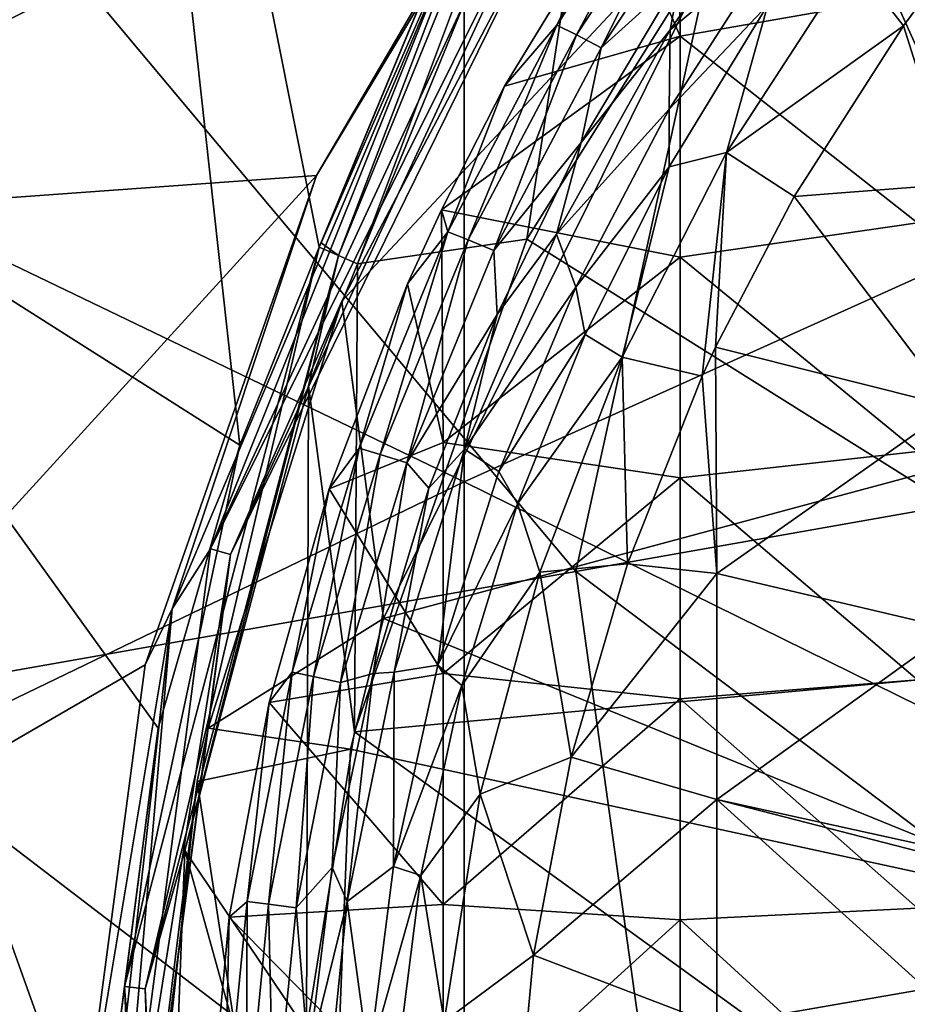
# Model space of a CAD drawing. Extents: x -65 to 803, y -691 to 80.
# Tile 18 of 256: x -29 to -19, y -247 to -236. Entities that reach past the tile are written whole.
import ezdxf

# ---------------------------------------------------------------- set-up
doc = ezdxf.new("R2010")
doc.units = 0
doc.header["$LTSCALE"] = 101.851852
for name, color, linetype in [('100', 7, 'CONTINUOUS'), ('101', 7, 'CONTINUOUS'), ('104', 7, 'CONTINUOUS'), ('120', 7, 'CONTINUOUS'), ('137', 7, 'CONTINUOUS'), ('269', 7, 'CONTINUOUS'), ('270', 7, 'CONTINUOUS'), ('271', 7, 'CONTINUOUS'), ('297', 7, 'CONTINUOUS'), ('307', 7, 'CONTINUOUS'), ('308', 7, 'CONTINUOUS'), ('351', 7, 'CONTINUOUS'), ('352', 7, 'CONTINUOUS'), ('354', 7, 'CONTINUOUS'), ('379', 7, 'CONTINUOUS'), ('391', 7, 'CONTINUOUS'), ('99', 7, 'CONTINUOUS')]:
    doc.layers.add(name, color=color, linetype=linetype)

msp = doc.modelspace()

# ---------------------------------------------------------------- linework, layer by layer
at = {"layer": '100', "color": 7, "linetype": 'CONTINUOUS'}
for points in [[(-20.619, -235.378, -57.9), (-21.831, -236.393, -57.456), (-20.342, -234.254, -57.456), (-20.619, -235.378, -57.9)], [(-20.342, -234.254, -57.456), (-21.831, -236.393, -57.456), (-21.717, -235.796, -56.867), (-20.342, -234.254, -57.456)], [(-20.619, -235.378, -57.9), (-21.842, -237.276, -57.9), (-21.831, -236.393, -57.456), (-20.619, -235.378, -57.9)], [(-21.717, -235.796, -56.867), (-21.831, -236.393, -57.456), (-22.822, -237.649, -56.867), (-21.717, -235.796, -56.867)], [(-21.842, -237.276, -57.9), (-23.096, -238.671, -57.456), (-21.831, -236.393, -57.456), (-21.842, -237.276, -57.9)], [(-21.831, -236.393, -57.456), (-23.096, -238.671, -57.456), (-22.822, -237.649, -56.867), (-21.831, -236.393, -57.456)], [(-21.842, -237.276, -57.9), (-22.883, -239.262, -57.9), (-23.096, -238.671, -57.456), (-21.842, -237.276, -57.9)], [(-22.822, -237.649, -56.867), (-23.096, -238.671, -57.456), (-23.759, -239.563, -56.867), (-22.822, -237.649, -56.867)], [(-22.883, -239.262, -57.9), (-24.123, -241.066, -57.456), (-23.096, -238.671, -57.456), (-22.883, -239.262, -57.9)], [(-23.096, -238.671, -57.456), (-24.123, -241.066, -57.456), (-23.759, -239.563, -56.867), (-23.096, -238.671, -57.456)], [(-22.883, -239.262, -57.9), (-23.738, -241.315, -57.9), (-24.123, -241.066, -57.456), (-22.883, -239.262, -57.9)], [(-23.759, -239.563, -56.867), (-24.123, -241.066, -57.456), (-24.518, -241.499, -56.867), (-23.759, -239.563, -56.867)], [(-24.42, -243.474, -57.9), (-24.904, -243.552, -57.456), (-24.123, -241.066, -57.456), (-24.42, -243.474, -57.9)], [(-24.123, -241.066, -57.456), (-24.904, -243.552, -57.456), (-24.518, -241.499, -56.867), (-24.123, -241.066, -57.456)], [(-23.738, -241.315, -57.9), (-24.42, -243.474, -57.9), (-24.123, -241.066, -57.456), (-23.738, -241.315, -57.9)], [(-24.518, -241.499, -56.867), (-24.904, -243.552, -57.456), (-25.14, -243.566, -56.867), (-24.518, -241.499, -56.867)], [(-24.912, -245.716, -57.9), (-25.428, -246.105, -57.456), (-24.904, -243.552, -57.456), (-24.912, -245.716, -57.9)], [(-24.904, -243.552, -57.456), (-25.428, -246.105, -57.456), (-25.14, -243.566, -56.867), (-24.904, -243.552, -57.456)], [(-24.42, -243.474, -57.9), (-24.912, -245.716, -57.9), (-24.904, -243.552, -57.456), (-24.42, -243.474, -57.9)], [(-25.14, -243.566, -56.867), (-25.428, -246.105, -57.456), (-25.596, -245.728, -56.867), (-25.14, -243.566, -56.867)], [(-25.596, -245.728, -56.867), (-25.428, -246.105, -57.456), (-25.861, -247.852, -56.867), (-25.596, -245.728, -56.867)], [(-24.912, -245.716, -57.9), (-25.187, -247.868, -57.9), (-25.428, -246.105, -57.456), (-24.912, -245.716, -57.9)], [(-25.428, -246.105, -57.456), (-25.692, -248.697, -57.456), (-25.861, -247.852, -56.867), (-25.428, -246.105, -57.456)], [(-25.187, -247.868, -57.9), (-25.692, -248.697, -57.456), (-25.428, -246.105, -57.456), (-25.187, -247.868, -57.9)]]:
    msp.add_3dface(points, dxfattribs=at)
at = {"layer": '101', "color": 7, "linetype": 'CONTINUOUS'}
for points in [[(-23.092, -236.342, -49.335), (-22.396, -234.919, -46.7), (-21.659, -234.168, -49.335), (-23.092, -236.342, -49.335)], [(-23.092, -236.342, -49.335), (-21.659, -234.168, -49.335), (-22.874, -236.448, -51.966), (-23.092, -236.342, -49.335)], [(-22.874, -236.448, -51.966), (-21.659, -234.168, -49.335), (-21.45, -234.292, -51.966), (-22.874, -236.448, -51.966)], [(-22.598, -236.592, -54.591), (-22.874, -236.448, -51.966), (-21.45, -234.292, -51.966), (-22.598, -236.592, -54.591)], [(-21.187, -234.458, -54.591), (-22.598, -236.592, -54.591), (-21.45, -234.292, -51.966), (-21.187, -234.458, -54.591)], [(-21.187, -234.458, -54.591), (-21.717, -235.796, -56.867), (-22.598, -236.592, -54.591), (-21.187, -234.458, -54.591)], [(-23.676, -237.02, -46.7), (-22.396, -234.919, -46.7), (-23.092, -236.342, -49.335), (-23.676, -237.02, -46.7)], [(-21.717, -235.796, -56.867), (-22.822, -237.649, -56.867), (-22.598, -236.592, -54.591), (-21.717, -235.796, -56.867)], [(-24.307, -238.645, -49.335), (-23.676, -237.02, -46.7), (-23.092, -236.342, -49.335), (-24.307, -238.645, -49.335)], [(-24.307, -238.645, -49.335), (-23.092, -236.342, -49.335), (-24.082, -238.733, -51.966), (-24.307, -238.645, -49.335)], [(-24.082, -238.733, -51.966), (-23.092, -236.342, -49.335), (-22.874, -236.448, -51.966), (-24.082, -238.733, -51.966)], [(-23.794, -238.852, -54.591), (-24.082, -238.733, -51.966), (-22.874, -236.448, -51.966), (-23.794, -238.852, -54.591)], [(-22.598, -236.592, -54.591), (-23.794, -238.852, -54.591), (-22.874, -236.448, -51.966), (-22.598, -236.592, -54.591)], [(-22.598, -236.592, -54.591), (-22.822, -237.649, -56.867), (-23.794, -238.852, -54.591), (-22.598, -236.592, -54.591)], [(-24.38, -238.397, -46.7), (-23.676, -237.02, -46.7), (-24.307, -238.645, -49.335), (-24.38, -238.397, -46.7)], [(-22.822, -237.649, -56.867), (-23.759, -239.563, -56.867), (-23.794, -238.852, -54.591), (-22.822, -237.649, -56.867)], [(-24.757, -239.225, -46.7), (-24.38, -238.397, -46.7), (-24.307, -238.645, -49.335), (-24.757, -239.225, -46.7)], [(-25.294, -241.056, -49.335), (-24.757, -239.225, -46.7), (-24.307, -238.645, -49.335), (-25.294, -241.056, -49.335)], [(-25.294, -241.056, -49.335), (-24.307, -238.645, -49.335), (-25.062, -241.125, -51.966), (-25.294, -241.056, -49.335)], [(-25.062, -241.125, -51.966), (-24.307, -238.645, -49.335), (-24.082, -238.733, -51.966), (-25.062, -241.125, -51.966)], [(-24.765, -241.218, -54.591), (-25.062, -241.125, -51.966), (-24.082, -238.733, -51.966), (-24.765, -241.218, -54.591)], [(-23.794, -238.852, -54.591), (-24.765, -241.218, -54.591), (-24.082, -238.733, -51.966), (-23.794, -238.852, -54.591)], [(-23.794, -238.852, -54.591), (-23.759, -239.563, -56.867), (-24.765, -241.218, -54.591), (-23.794, -238.852, -54.591)], [(-25.631, -241.508, -46.7), (-24.757, -239.225, -46.7), (-25.294, -241.056, -49.335), (-25.631, -241.508, -46.7)], [(-23.759, -239.563, -56.867), (-24.518, -241.499, -56.867), (-24.765, -241.218, -54.591), (-23.759, -239.563, -56.867)], [(-26.042, -243.55, -49.335), (-25.631, -241.508, -46.7), (-25.294, -241.056, -49.335), (-26.042, -243.55, -49.335)], [(-26.042, -243.55, -49.335), (-25.294, -241.056, -49.335), (-25.805, -243.6, -51.966), (-26.042, -243.55, -49.335)], [(-25.805, -243.6, -51.966), (-25.294, -241.056, -49.335), (-25.062, -241.125, -51.966), (-25.805, -243.6, -51.966)], [(-25.502, -243.667, -54.591), (-25.805, -243.6, -51.966), (-25.062, -241.125, -51.966), (-25.502, -243.667, -54.591)], [(-24.765, -241.218, -54.591), (-25.502, -243.667, -54.591), (-25.062, -241.125, -51.966), (-24.765, -241.218, -54.591)], [(-24.765, -241.218, -54.591), (-25.14, -243.566, -56.867), (-25.502, -243.667, -54.591), (-24.765, -241.218, -54.591)], [(-24.518, -241.499, -56.867), (-25.14, -243.566, -56.867), (-24.765, -241.218, -54.591), (-24.518, -241.499, -56.867)], [(-26.3, -243.888, -46.7), (-25.631, -241.508, -46.7), (-26.042, -243.55, -49.335), (-26.3, -243.888, -46.7)], [(-26.544, -246.106, -49.335), (-26.3, -243.888, -46.7), (-26.042, -243.55, -49.335), (-26.544, -246.106, -49.335)], [(-26.544, -246.106, -49.335), (-26.042, -243.55, -49.335), (-26.305, -246.136, -51.966), (-26.544, -246.106, -49.335)], [(-26.305, -246.136, -51.966), (-26.042, -243.55, -49.335), (-25.805, -243.6, -51.966), (-26.305, -246.136, -51.966)], [(-25.997, -246.176, -54.591), (-26.305, -246.136, -51.966), (-25.805, -243.6, -51.966), (-25.997, -246.176, -54.591)], [(-25.502, -243.667, -54.591), (-25.997, -246.176, -54.591), (-25.805, -243.6, -51.966), (-25.502, -243.667, -54.591)], [(-25.502, -243.667, -54.591), (-25.596, -245.728, -56.867), (-25.997, -246.176, -54.591), (-25.502, -243.667, -54.591)], [(-25.14, -243.566, -56.867), (-25.596, -245.728, -56.867), (-25.502, -243.667, -54.591), (-25.14, -243.566, -56.867)], [(-26.743, -246.28, -46.7), (-26.3, -243.888, -46.7), (-26.544, -246.106, -49.335), (-26.743, -246.28, -46.7)], [(-25.596, -245.728, -56.867), (-25.861, -247.852, -56.867), (-25.997, -246.176, -54.591), (-25.596, -245.728, -56.867)], [(-26.797, -248.698, -49.335), (-26.743, -246.28, -46.7), (-26.544, -246.106, -49.335), (-26.797, -248.698, -49.335)], [(-26.797, -248.698, -49.335), (-26.544, -246.106, -49.335), (-26.556, -248.708, -51.966), (-26.797, -248.698, -49.335)], [(-26.556, -248.708, -51.966), (-26.544, -246.106, -49.335), (-26.305, -246.136, -51.966), (-26.556, -248.708, -51.966)], [(-26.245, -248.721, -54.591), (-26.556, -248.708, -51.966), (-26.305, -246.136, -51.966), (-26.245, -248.721, -54.591)], [(-25.997, -246.176, -54.591), (-26.245, -248.721, -54.591), (-26.305, -246.136, -51.966), (-25.997, -246.176, -54.591)], [(-25.997, -246.176, -54.591), (-25.861, -247.852, -56.867), (-26.245, -248.721, -54.591), (-25.997, -246.176, -54.591)], [(-26.972, -248.743, -46.7), (-26.743, -246.28, -46.7), (-26.797, -248.698, -49.335), (-26.972, -248.743, -46.7)]]:
    msp.add_3dface(points, dxfattribs=at)
at = {"layer": '104', "color": 7, "linetype": 'CONTINUOUS'}
for points in [[(-21.74, -233.987, -46.7), (-22.396, -234.919, -46.7), (-21.718, -236.465, -46.7), (-21.74, -233.987, -46.7)], [(-19.075, -235.998, -46.7), (-21.74, -233.987, -46.7), (-21.718, -236.465, -46.7), (-19.075, -235.998, -46.7)], [(-22.396, -234.919, -46.7), (-23.676, -237.02, -46.7), (-21.718, -236.465, -46.7), (-22.396, -234.919, -46.7)], [(-19.075, -238.544, -46.7), (-19.075, -235.998, -46.7), (-21.718, -236.465, -46.7), (-19.075, -238.544, -46.7)], [(-23.676, -237.02, -46.7), (-24.38, -238.397, -46.7), (-21.718, -236.465, -46.7), (-23.676, -237.02, -46.7)], [(-24.38, -238.397, -46.7), (-21.718, -238.925, -46.7), (-21.718, -236.465, -46.7), (-24.38, -238.397, -46.7)], [(-21.718, -238.925, -46.7), (-19.075, -238.544, -46.7), (-21.718, -236.465, -46.7), (-21.718, -238.925, -46.7)], [(-24.38, -238.397, -46.7), (-24.757, -239.225, -46.7), (-24.36, -240.99, -46.7), (-24.38, -238.397, -46.7)], [(-21.718, -238.925, -46.7), (-24.38, -238.397, -46.7), (-24.36, -240.99, -46.7), (-21.718, -238.925, -46.7)], [(-19.075, -241.09, -46.7), (-19.075, -238.544, -46.7), (-21.718, -238.925, -46.7), (-19.075, -241.09, -46.7)], [(-21.718, -241.386, -46.7), (-21.718, -238.925, -46.7), (-24.36, -240.99, -46.7), (-21.718, -241.386, -46.7)], [(-21.718, -241.386, -46.7), (-19.075, -241.09, -46.7), (-21.718, -238.925, -46.7), (-21.718, -241.386, -46.7)], [(-24.757, -239.225, -46.7), (-25.631, -241.508, -46.7), (-24.36, -240.99, -46.7), (-24.757, -239.225, -46.7)], [(-25.631, -241.508, -46.7), (-24.36, -243.564, -46.7), (-24.36, -240.99, -46.7), (-25.631, -241.508, -46.7)], [(-24.36, -243.564, -46.7), (-21.718, -241.386, -46.7), (-24.36, -240.99, -46.7), (-24.36, -243.564, -46.7)], [(-19.075, -243.636, -46.7), (-19.075, -241.09, -46.7), (-21.718, -241.386, -46.7), (-19.075, -243.636, -46.7)], [(-21.718, -243.847, -46.7), (-21.718, -241.386, -46.7), (-24.36, -243.564, -46.7), (-21.718, -243.847, -46.7)], [(-21.718, -243.847, -46.7), (-19.075, -243.636, -46.7), (-21.718, -241.386, -46.7), (-21.718, -243.847, -46.7)], [(-25.631, -241.508, -46.7), (-26.3, -243.888, -46.7), (-24.36, -243.564, -46.7), (-25.631, -241.508, -46.7)], [(-26.3, -243.888, -46.7), (-24.36, -246.138, -46.7), (-24.36, -243.564, -46.7), (-26.3, -243.888, -46.7)], [(-24.36, -246.138, -46.7), (-21.718, -243.847, -46.7), (-24.36, -243.564, -46.7), (-24.36, -246.138, -46.7)], [(-19.075, -246.181, -46.7), (-19.075, -243.636, -46.7), (-21.718, -243.847, -46.7), (-19.075, -246.181, -46.7)], [(-21.718, -246.308, -46.7), (-21.718, -243.847, -46.7), (-24.36, -246.138, -46.7), (-21.718, -246.308, -46.7)], [(-21.718, -246.308, -46.7), (-19.075, -246.181, -46.7), (-21.718, -243.847, -46.7), (-21.718, -246.308, -46.7)], [(-26.3, -243.888, -46.7), (-26.743, -246.28, -46.7), (-24.36, -246.138, -46.7), (-26.3, -243.888, -46.7)], [(-26.743, -246.28, -46.7), (-24.36, -248.712, -46.7), (-24.36, -246.138, -46.7), (-26.743, -246.28, -46.7)], [(-24.36, -248.712, -46.7), (-21.718, -246.308, -46.7), (-24.36, -246.138, -46.7), (-24.36, -248.712, -46.7)], [(-19.075, -248.727, -46.7), (-19.075, -246.181, -46.7), (-21.718, -246.308, -46.7), (-19.075, -248.727, -46.7)], [(-26.743, -246.28, -46.7), (-26.972, -248.743, -46.7), (-24.36, -248.712, -46.7), (-26.743, -246.28, -46.7)], [(-21.718, -248.769, -46.7), (-21.718, -246.308, -46.7), (-24.36, -248.712, -46.7), (-21.718, -248.769, -46.7)], [(-21.718, -248.769, -46.7), (-19.075, -248.727, -46.7), (-21.718, -246.308, -46.7), (-21.718, -248.769, -46.7)]]:
    msp.add_3dface(points, dxfattribs=at)
at = {"layer": '120', "color": 7, "linetype": 'CONTINUOUS'}
for points in [[(-18.695, -235.623, -60.923), (-18.673, -238.114, -61.016), (-19.232, -236.348, -60.923), (-18.695, -235.623, -60.923)], [(-19.232, -236.348, -60.923), (-18.673, -238.114, -61.016), (-20.449, -238.25, -60.923), (-19.232, -236.348, -60.923)], [(-18.673, -238.114, -61.016), (-18.673, -240.592, -61.09), (-20.449, -238.25, -60.923), (-18.673, -238.114, -61.016)], [(-20.449, -238.25, -60.923), (-18.673, -240.592, -61.09), (-21.325, -239.927, -60.923), (-20.449, -238.25, -60.923)], [(-21.325, -239.927, -60.923), (-21.312, -242.45, -60.986), (-21.475, -240.251, -60.923), (-21.325, -239.927, -60.923)], [(-21.325, -239.927, -60.923), (-18.673, -240.592, -61.09), (-21.312, -242.45, -60.986), (-21.325, -239.927, -60.923)], [(-21.475, -240.251, -60.923), (-21.312, -242.45, -60.986), (-22.307, -242.344, -60.923), (-21.475, -240.251, -60.923)], [(-18.673, -240.592, -61.09), (-18.673, -243.071, -61.146), (-21.312, -242.45, -60.986), (-18.673, -240.592, -61.09)], [(-22.307, -242.344, -60.923), (-21.312, -242.45, -60.986), (-22.934, -244.499, -60.923), (-22.307, -242.344, -60.923)], [(-21.312, -242.45, -60.986), (-21.312, -244.968, -61.03), (-22.934, -244.499, -60.923), (-21.312, -242.45, -60.986)], [(-21.312, -242.45, -60.986), (-18.673, -243.071, -61.146), (-21.312, -244.968, -61.03), (-21.312, -242.45, -60.986)], [(-18.673, -243.071, -61.146), (-18.676, -245.548, -61.185), (-21.312, -244.968, -61.03), (-18.673, -243.071, -61.146)], [(-22.934, -244.499, -60.923), (-21.312, -244.968, -61.03), (-23.353, -246.702, -60.923), (-22.934, -244.499, -60.923)], [(-21.312, -244.968, -61.03), (-21.312, -247.485, -61.057), (-23.353, -246.702, -60.923), (-21.312, -244.968, -61.03)], [(-21.312, -244.968, -61.03), (-18.676, -245.548, -61.185), (-18.698, -245.64, -61.185), (-21.312, -244.968, -61.03)], [(-21.312, -247.485, -61.057), (-21.312, -244.968, -61.03), (-18.976, -247.079, -61.185), (-21.312, -247.485, -61.057)], [(-18.976, -247.079, -61.185), (-21.312, -244.968, -61.03), (-18.698, -245.64, -61.185), (-18.976, -247.079, -61.185)], [(-23.353, -246.702, -60.923), (-21.312, -247.485, -61.057), (-23.56, -248.935, -60.923), (-23.353, -246.702, -60.923)], [(-19.144, -248.535, -61.185), (-21.312, -247.485, -61.057), (-18.976, -247.079, -61.185), (-19.144, -248.535, -61.185)]]:
    msp.add_3dface(points, dxfattribs=at)
at = {"layer": '137', "color": 7, "linetype": 'CONTINUOUS'}
for points in [[(-20.742, -236.115, -59.7), (-19.807, -235.61, -60.548), (-21.202, -237.759, -60.548), (-20.742, -236.115, -59.7)], [(-19.807, -235.61, -60.548), (-19.232, -236.348, -60.923), (-21.202, -237.759, -60.548), (-19.807, -235.61, -60.548)], [(-18.695, -235.623, -60.923), (-19.232, -236.348, -60.923), (-19.807, -235.61, -60.548), (-18.695, -235.623, -60.923)], [(-21.842, -237.919, -59.7), (-20.742, -236.115, -59.7), (-21.202, -237.759, -60.548), (-21.842, -237.919, -59.7)], [(-19.232, -236.348, -60.923), (-20.449, -238.25, -60.923), (-21.202, -237.759, -60.548), (-19.232, -236.348, -60.923)], [(-21.842, -237.919, -59.7), (-21.202, -237.759, -60.548), (-22.366, -240.042, -60.548), (-21.842, -237.919, -59.7)], [(-21.202, -237.759, -60.548), (-21.475, -240.251, -60.923), (-22.366, -240.042, -60.548), (-21.202, -237.759, -60.548)], [(-21.325, -239.927, -60.923), (-21.475, -240.251, -60.923), (-21.202, -237.759, -60.548), (-21.325, -239.927, -60.923)], [(-20.449, -238.25, -60.923), (-21.325, -239.927, -60.923), (-21.202, -237.759, -60.548), (-20.449, -238.25, -60.923)], [(-22.776, -239.787, -59.7), (-21.842, -237.919, -59.7), (-22.366, -240.042, -60.548), (-22.776, -239.787, -59.7)], [(-23.532, -241.676, -59.7), (-22.776, -239.787, -59.7), (-22.366, -240.042, -60.548), (-23.532, -241.676, -59.7)], [(-23.532, -241.676, -59.7), (-22.366, -240.042, -60.548), (-23.284, -242.435, -60.548), (-23.532, -241.676, -59.7)], [(-22.366, -240.042, -60.548), (-22.307, -242.344, -60.923), (-23.284, -242.435, -60.548), (-22.366, -240.042, -60.548)], [(-21.475, -240.251, -60.923), (-22.307, -242.344, -60.923), (-22.366, -240.042, -60.548), (-21.475, -240.251, -60.923)], [(-24.152, -243.699, -59.7), (-23.532, -241.676, -59.7), (-23.284, -242.435, -60.548), (-24.152, -243.699, -59.7)], [(-22.307, -242.344, -60.923), (-22.934, -244.499, -60.923), (-23.284, -242.435, -60.548), (-22.307, -242.344, -60.923)], [(-24.152, -243.699, -59.7), (-23.284, -242.435, -60.548), (-23.947, -244.91, -60.548), (-24.152, -243.699, -59.7)], [(-23.284, -242.435, -60.548), (-22.934, -244.499, -60.923), (-23.947, -244.91, -60.548), (-23.284, -242.435, -60.548)], [(-24.607, -245.815, -59.7), (-24.152, -243.699, -59.7), (-23.947, -244.91, -60.548), (-24.607, -245.815, -59.7)], [(-22.934, -244.499, -60.923), (-23.353, -246.702, -60.923), (-23.947, -244.91, -60.548), (-22.934, -244.499, -60.923)], [(-24.607, -245.815, -59.7), (-23.947, -244.91, -60.548), (-24.348, -247.441, -60.548), (-24.607, -245.815, -59.7)], [(-23.947, -244.91, -60.548), (-23.353, -246.702, -60.923), (-24.348, -247.441, -60.548), (-23.947, -244.91, -60.548)], [(-24.872, -247.898, -59.7), (-24.607, -245.815, -59.7), (-24.348, -247.441, -60.548), (-24.872, -247.898, -59.7)], [(-23.353, -246.702, -60.923), (-23.56, -248.935, -60.923), (-24.348, -247.441, -60.548), (-23.353, -246.702, -60.923)]]:
    msp.add_3dface(points, dxfattribs=at)
at = {"layer": '269', "color": 7, "linetype": 'CONTINUOUS'}
for points in [[(-23.428, -238.725, -44.7), (-25.313, -239, -44.7), (-22.365, -231.796, -44.7), (-23.428, -238.725, -44.7)], [(-20.336, -233.8, -44.7), (-23.428, -238.725, -44.7), (-22.365, -231.796, -44.7), (-20.336, -233.8, -44.7)], [(-25.348, -244.214, -44.7), (-25.313, -239, -44.7), (-23.428, -238.725, -44.7), (-25.348, -244.214, -44.7)], [(-25.862, -240.36, -44.7), (-25.313, -239, -44.7), (-25.348, -244.214, -44.7), (-25.862, -240.36, -44.7)], [(-25.862, -240.36, -44.7), (-25.884, -247.543, -44.7), (-27.237, -245.538, -44.7), (-25.862, -240.36, -44.7)], [(-25.884, -247.543, -44.7), (-25.862, -240.36, -44.7), (-25.348, -244.214, -44.7), (-25.884, -247.543, -44.7)], [(-27.5, -252.345, -44.7), (-27.237, -245.538, -44.7), (-26, -249.989, -44.7), (-27.5, -252.345, -44.7)], [(-27.237, -245.538, -44.7), (-25.884, -247.543, -44.7), (-26, -249.989, -44.7), (-27.237, -245.538, -44.7)]]:
    msp.add_3dface(points, dxfattribs=at)
at = {"layer": '270', "color": 7, "linetype": 'CONTINUOUS'}
for points in [[(-25.74, -238.814, -26.937), (-27.91, -247.052, -26.937), (-25.74, -238.814, -26.911), (-25.74, -238.814, -26.937)], [(-27.91, -247.052, -26.937), (-25.74, -238.814, -26.937), (-27.679, -247.077, -35.823), (-27.91, -247.052, -26.937)], [(-25.74, -238.814, -26.911), (-27.91, -247.052, -26.937), (-26.627, -241.022, -25.629), (-25.74, -238.814, -26.911)], [(-25.74, -238.814, -26.937), (-25.526, -238.907, -35.823), (-27.679, -247.077, -35.823), (-25.74, -238.814, -26.937)], [(-25.526, -238.907, -35.823), (-27.237, -245.538, -44.7), (-27.679, -247.077, -35.823), (-25.526, -238.907, -35.823)], [(-25.862, -240.36, -44.7), (-27.237, -245.538, -44.7), (-25.526, -238.907, -35.823), (-25.862, -240.36, -44.7)], [(-25.313, -239, -44.7), (-25.862, -240.36, -44.7), (-25.526, -238.907, -35.823), (-25.313, -239, -44.7)], [(-26.627, -241.022, -25.629), (-27.91, -247.052, -26.937), (-27.534, -244.173, -23.929), (-26.627, -241.022, -25.629)], [(-27.534, -244.173, -23.929), (-27.91, -247.052, -26.937), (-28.2, -249.296, -21.454), (-27.534, -244.173, -23.929)], [(-27.237, -245.538, -44.7), (-27.5, -252.345, -44.7), (-27.679, -247.077, -35.823), (-27.237, -245.538, -44.7)], [(-27.91, -247.052, -26.937), (-27.508, -255.562, -26.937), (-28.2, -249.296, -21.454), (-27.91, -247.052, -26.937)], [(-27.508, -255.562, -26.937), (-27.91, -247.052, -26.937), (-27.28, -255.516, -35.823), (-27.508, -255.562, -26.937)], [(-27.91, -247.052, -26.937), (-27.679, -247.077, -35.823), (-27.28, -255.516, -35.823), (-27.91, -247.052, -26.937)], [(-27.679, -247.077, -35.823), (-27.5, -252.345, -44.7), (-27.28, -255.516, -35.823), (-27.679, -247.077, -35.823)]]:
    msp.add_3dface(points, dxfattribs=at)
at = {"layer": '271', "color": 7, "linetype": 'CONTINUOUS'}
for points in [[(-28.261, -226.181, -28.243), (-32.491, -237.301, -22.241), (-33.715, -222.48, -24.03), (-28.261, -226.181, -28.243)], [(-26.627, -241.022, -25.629), (-32.491, -237.301, -22.241), (-28.261, -226.181, -28.243), (-26.627, -241.022, -25.629)], [(-25.74, -238.814, -26.911), (-26.627, -241.022, -25.629), (-28.261, -226.181, -28.243), (-25.74, -238.814, -26.911)], [(-21.872, -229.483, -31.689), (-25.74, -238.814, -26.911), (-28.261, -226.181, -28.243), (-21.872, -229.483, -31.689)], [(-25.719, -238.767, -26.938), (-25.74, -238.814, -26.911), (-21.872, -229.483, -31.689), (-25.719, -238.767, -26.938)], [(-23.747, -234.24, -29.449), (-25.719, -238.767, -26.938), (-21.872, -229.483, -31.689), (-23.747, -234.24, -29.449)], [(-28.2, -249.296, -21.454), (-34.722, -249.091, -16.216), (-32.491, -237.301, -22.241), (-28.2, -249.296, -21.454)], [(-26.627, -241.022, -25.629), (-27.534, -244.173, -23.929), (-32.491, -237.301, -22.241), (-26.627, -241.022, -25.629)], [(-27.534, -244.173, -23.929), (-28.2, -249.296, -21.454), (-32.491, -237.301, -22.241), (-27.534, -244.173, -23.929)]]:
    msp.add_3dface(points, dxfattribs=at)
at = {"layer": '297', "color": 7, "linetype": 'CONTINUOUS'}
for points in [[(-33.015, -237.154, 52.2), (-24.126, -232.855, 52.2), (-33.015, -228.59, 52.2), (-33.015, -237.154, 52.2)], [(-15.237, -237.427, 52.2), (-15.237, -229.045, 52.2), (-24.126, -232.855, 52.2), (-15.237, -237.427, 52.2)], [(-24.126, -241.428, 52.2), (-24.126, -232.855, 52.2), (-33.015, -237.154, 52.2), (-24.126, -241.428, 52.2)], [(-24.126, -241.428, 52.2), (-15.237, -237.427, 52.2), (-24.126, -232.855, 52.2), (-24.126, -241.428, 52.2)], [(-33.015, -245.718, 52.2), (-24.126, -241.428, 52.2), (-33.015, -237.154, 52.2), (-33.015, -245.718, 52.2)], [(-15.237, -245.809, 52.2), (-15.237, -237.427, 52.2), (-24.126, -241.428, 52.2), (-15.237, -245.809, 52.2)], [(-24.126, -250, 52.2), (-24.126, -241.428, 52.2), (-33.015, -245.718, 52.2), (-24.126, -250, 52.2)], [(-24.126, -250, 52.2), (-15.237, -245.809, 52.2), (-24.126, -241.428, 52.2), (-24.126, -250, 52.2)], [(-33.015, -254.282, 52.2), (-24.126, -250, 52.2), (-33.015, -245.718, 52.2), (-33.015, -254.282, 52.2)], [(-15.237, -254.191, 52.2), (-15.237, -245.809, 52.2), (-24.126, -250, 52.2), (-15.237, -254.191, 52.2)]]:
    msp.add_3dface(points, dxfattribs=at)
at = {"layer": '307', "color": 7, "linetype": 'CONTINUOUS'}
for points in [[(-25.313, -239, -44.7), (-25.526, -238.907, -35.823), (-22.506, -231.509, -35.823), (-25.313, -239, -44.7)], [(-25.526, -238.907, -35.823), (-23.747, -234.24, -29.449), (-22.506, -231.509, -35.823), (-25.526, -238.907, -35.823)], [(-22.365, -231.796, -44.7), (-25.313, -239, -44.7), (-22.506, -231.509, -35.823), (-22.365, -231.796, -44.7)], [(-25.526, -238.907, -35.823), (-25.719, -238.767, -26.938), (-23.747, -234.24, -29.449), (-25.526, -238.907, -35.823)], [(-25.74, -238.814, -26.937), (-25.74, -238.814, -26.911), (-25.719, -238.767, -26.938), (-25.74, -238.814, -26.937)], [(-25.526, -238.907, -35.823), (-25.74, -238.814, -26.937), (-25.719, -238.767, -26.938), (-25.526, -238.907, -35.823)]]:
    msp.add_3dface(points, dxfattribs=at)
at = {"layer": '308', "color": 7, "linetype": 'CONTINUOUS'}
for points in [[(-20.336, -233.8, -44.7), (-17.233, -230.532, -44.7), (-12.274, -237.726, -46.728), (-20.336, -233.8, -44.7)], [(-23.428, -238.725, -44.7), (-20.336, -233.8, -44.7), (-16.036, -243.357, -46.728), (-23.428, -238.725, -44.7)], [(-16.036, -243.357, -46.728), (-20.336, -233.8, -44.7), (-12.274, -237.726, -46.728), (-16.036, -243.357, -46.728)], [(-25.348, -244.214, -44.7), (-23.428, -238.725, -44.7), (-16.036, -243.357, -46.728), (-25.348, -244.214, -44.7)], [(-17.358, -250, -46.728), (-25.348, -244.214, -44.7), (-16.036, -243.357, -46.728), (-17.358, -250, -46.728)], [(-25.884, -247.543, -44.7), (-25.348, -244.214, -44.7), (-17.358, -250, -46.728), (-25.884, -247.543, -44.7)]]:
    msp.add_3dface(points, dxfattribs=at)
at = {"layer": '351', "color": 7, "linetype": 'CONTINUOUS'}
for points in [[(-23.17, -235.003, 150.1), (-25.49, -239.417, 150.1), (-20.799, -234.398, 150.1), (-23.17, -235.003, 150.1)], [(-20.799, -234.398, 150.1), (-25.49, -239.417, 150.1), (-25.026, -242.951, 150.1), (-20.799, -234.398, 150.1)], [(-25.49, -239.417, 150.1), (-26.978, -244.175, 150.1), (-25.026, -242.951, 150.1), (-25.49, -239.417, 150.1)], [(-26.978, -244.175, 150.1), (-25.392, -244.408, 150.1), (-25.026, -242.951, 150.1), (-26.978, -244.175, 150.1)], [(-27.099, -244.768, 150.1), (-25.392, -244.408, 150.1), (-26.978, -244.175, 150.1), (-27.099, -244.768, 150.1)], [(-27.099, -244.768, 150.1), (-25.757, -253.548, 150.1), (-25.392, -244.408, 150.1), (-27.099, -244.768, 150.1)], [(-27.591, -249.29, 150.1), (-25.757, -253.548, 150.1), (-27.099, -244.768, 150.1), (-27.591, -249.29, 150.1)]]:
    msp.add_3dface(points, dxfattribs=at)
at = {"layer": '352', "color": 7, "linetype": 'CONTINUOUS'}
for points in [[(-22.808, -233.085, 119.707), (-25.772, -238.015, 118.712), (-24.235, -235.391, 123.451), (-22.808, -233.085, 119.707)], [(-23.363, -234.449, 132.337), (-24.235, -235.391, 123.451), (-26.952, -242.175, 132.337), (-23.363, -234.449, 132.337)], [(-23.363, -234.449, 132.337), (-26.952, -242.175, 132.337), (-23.169, -234.578, 141.223), (-23.363, -234.449, 132.337)], [(-26.952, -242.175, 132.337), (-26.729, -242.24, 141.223), (-23.169, -234.578, 141.223), (-26.952, -242.175, 132.337)], [(-26.729, -242.24, 141.223), (-23.17, -235.003, 150.1), (-23.169, -234.578, 141.223), (-26.729, -242.24, 141.223)], [(-25.49, -239.417, 150.1), (-23.17, -235.003, 150.1), (-26.729, -242.24, 141.223), (-25.49, -239.417, 150.1)], [(-24.235, -235.391, 123.451), (-25.772, -238.015, 118.712), (-27.378, -242.844, 123.451), (-24.235, -235.391, 123.451)], [(-24.235, -235.391, 123.451), (-27.378, -242.844, 123.451), (-26.952, -242.175, 132.337), (-24.235, -235.391, 123.451)], [(-25.772, -238.015, 118.712), (-27.68, -243.468, 118.023), (-27.378, -242.844, 123.451), (-25.772, -238.015, 118.712)], [(-26.978, -244.175, 150.1), (-25.49, -239.417, 150.1), (-26.729, -242.24, 141.223), (-26.978, -244.175, 150.1)], [(-26.952, -242.175, 132.337), (-27.378, -242.844, 123.451), (-28.058, -250.622, 132.337), (-26.952, -242.175, 132.337)], [(-26.952, -242.175, 132.337), (-28.058, -250.622, 132.337), (-26.729, -242.24, 141.223), (-26.952, -242.175, 132.337)], [(-28.058, -250.622, 132.337), (-27.826, -250.617, 141.223), (-26.729, -242.24, 141.223), (-28.058, -250.622, 132.337)], [(-27.826, -250.617, 141.223), (-26.978, -244.175, 150.1), (-26.729, -242.24, 141.223), (-27.826, -250.617, 141.223)], [(-27.68, -243.468, 118.023), (-28.439, -249.195, 117.622), (-27.378, -242.844, 123.451), (-27.68, -243.468, 118.023)], [(-27.378, -242.844, 123.451), (-28.439, -249.195, 117.622), (-28.284, -250.882, 123.451), (-27.378, -242.844, 123.451)], [(-27.378, -242.844, 123.451), (-28.284, -250.882, 123.451), (-28.058, -250.622, 132.337), (-27.378, -242.844, 123.451)], [(-27.099, -244.768, 150.1), (-26.978, -244.175, 150.1), (-27.826, -250.617, 141.223), (-27.099, -244.768, 150.1)], [(-27.591, -249.29, 150.1), (-27.099, -244.768, 150.1), (-27.826, -250.617, 141.223), (-27.591, -249.29, 150.1)]]:
    msp.add_3dface(points, dxfattribs=at)
at = {"layer": '354', "color": 7, "linetype": 'CONTINUOUS'}
for points in [[(-22.385, -232.535, 119.849), (-32.255, -230.165, 109.402), (-33.846, -238.6, 110.867), (-22.385, -232.535, 119.849)], [(-22.808, -233.085, 119.707), (-22.385, -232.535, 119.849), (-33.846, -238.6, 110.867), (-22.808, -233.085, 119.707)], [(-25.772, -238.015, 118.712), (-22.808, -233.085, 119.707), (-33.846, -238.6, 110.867), (-25.772, -238.015, 118.712)], [(-27.68, -243.468, 118.023), (-25.772, -238.015, 118.712), (-34.185, -247.236, 111.78), (-27.68, -243.468, 118.023)], [(-25.772, -238.015, 118.712), (-33.846, -238.6, 110.867), (-34.185, -247.236, 111.78), (-25.772, -238.015, 118.712)], [(-28.439, -249.195, 117.622), (-27.68, -243.468, 118.023), (-34.185, -247.236, 111.78), (-28.439, -249.195, 117.622)], [(-33.29, -255.87, 112.088), (-28.439, -249.195, 117.622), (-34.185, -247.236, 111.78), (-33.29, -255.87, 112.088)]]:
    msp.add_3dface(points, dxfattribs=at)
at = {"layer": '379', "color": 7, "linetype": 'CONTINUOUS'}
for points in [[(-12.177, -231.514, 53.2), (-14.524, -240.954, 53.2), (-20.824, -233.039, 53.2), (-12.177, -231.514, 53.2)], [(-20.824, -233.039, 53.2), (-22.883, -242.428, 53.2), (-29.472, -234.564, 53.2), (-20.824, -233.039, 53.2)], [(-14.524, -240.954, 53.2), (-22.883, -242.428, 53.2), (-20.824, -233.039, 53.2), (-14.524, -240.954, 53.2)], [(-22.883, -242.428, 53.2), (-31.242, -243.902, 53.2), (-29.472, -234.564, 53.2), (-22.883, -242.428, 53.2)], [(-14.524, -240.954, 53.2), (-13.169, -249.742, 53.2), (-22.883, -242.428, 53.2), (-14.524, -240.954, 53.2)], [(-22.883, -242.428, 53.2), (-21.655, -251.238, 53.2), (-31.242, -243.902, 53.2), (-22.883, -242.428, 53.2)], [(-13.169, -249.742, 53.2), (-21.655, -251.238, 53.2), (-22.883, -242.428, 53.2), (-13.169, -249.742, 53.2)], [(-21.655, -251.238, 53.2), (-30.14, -252.734, 53.2), (-31.242, -243.902, 53.2), (-21.655, -251.238, 53.2)]]:
    msp.add_3dface(points, dxfattribs=at)
at = {"layer": '391', "color": 7, "linetype": 'CONTINUOUS'}
for points in [[(-20.799, -234.398, 150.1), (-25.026, -242.951, 150.1), (-14.219, -240.044, 152.128), (-20.799, -234.398, 150.1)], [(-9.326, -235.361, 152.128), (-20.799, -234.398, 150.1), (-14.219, -240.044, 152.128), (-9.326, -235.361, 152.128)], [(-14.219, -240.044, 152.128), (-25.026, -242.951, 150.1), (-16.946, -246.243, 152.128), (-14.219, -240.044, 152.128)], [(-25.026, -242.951, 150.1), (-25.392, -244.408, 150.1), (-16.946, -246.243, 152.128), (-25.026, -242.951, 150.1)], [(-25.392, -244.408, 150.1), (-25.757, -253.548, 150.1), (-16.946, -246.243, 152.128), (-25.392, -244.408, 150.1)], [(-25.757, -253.548, 150.1), (-25.605, -254.515, 150.1), (-16.946, -246.243, 152.128), (-25.757, -253.548, 150.1)], [(-25.605, -254.515, 150.1), (-17.094, -253.014, 152.128), (-16.946, -246.243, 152.128), (-25.605, -254.515, 150.1)]]:
    msp.add_3dface(points, dxfattribs=at)
at = {"layer": '99', "color": 7, "linetype": 'CONTINUOUS'}
for points in [[(-21.842, -237.276, -57.9), (-20.619, -235.378, -57.9), (-20.742, -236.115, -59.7), (-21.842, -237.276, -57.9)], [(-21.842, -237.919, -59.7), (-21.842, -237.276, -57.9), (-20.742, -236.115, -59.7), (-21.842, -237.919, -59.7)], [(-22.883, -239.262, -57.9), (-21.842, -237.276, -57.9), (-21.842, -237.919, -59.7), (-22.883, -239.262, -57.9)], [(-22.776, -239.787, -59.7), (-22.883, -239.262, -57.9), (-21.842, -237.919, -59.7), (-22.776, -239.787, -59.7)], [(-23.738, -241.315, -57.9), (-22.883, -239.262, -57.9), (-22.776, -239.787, -59.7), (-23.738, -241.315, -57.9)], [(-23.532, -241.676, -59.7), (-23.738, -241.315, -57.9), (-22.776, -239.787, -59.7), (-23.532, -241.676, -59.7)], [(-24.42, -243.474, -57.9), (-23.738, -241.315, -57.9), (-23.532, -241.676, -59.7), (-24.42, -243.474, -57.9)], [(-24.152, -243.699, -59.7), (-24.42, -243.474, -57.9), (-23.532, -241.676, -59.7), (-24.152, -243.699, -59.7)], [(-24.912, -245.716, -57.9), (-24.42, -243.474, -57.9), (-24.152, -243.699, -59.7), (-24.912, -245.716, -57.9)], [(-24.607, -245.815, -59.7), (-24.912, -245.716, -57.9), (-24.152, -243.699, -59.7), (-24.607, -245.815, -59.7)], [(-25.187, -247.868, -57.9), (-24.912, -245.716, -57.9), (-24.607, -245.815, -59.7), (-25.187, -247.868, -57.9)], [(-24.872, -247.898, -59.7), (-25.187, -247.868, -57.9), (-24.607, -245.815, -59.7), (-24.872, -247.898, -59.7)]]:
    msp.add_3dface(points, dxfattribs=at)

doc.saveas('drawing.dxf')
